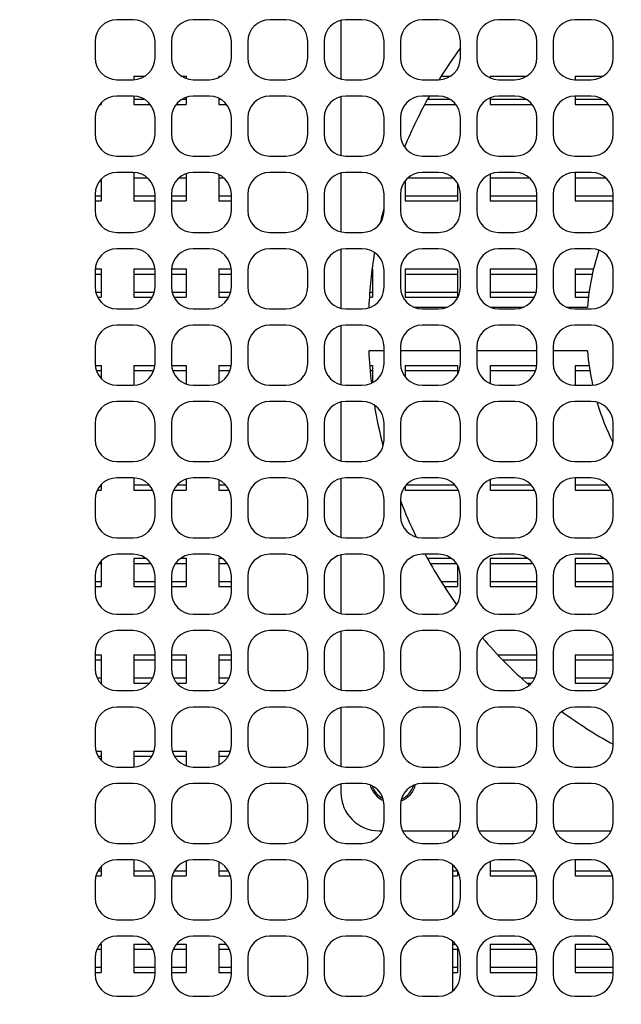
# Model space of a CAD drawing. Header units: millimetres. Extents: x 0 to 420, y 0 to 297.
# Tile 83 of 180: x 56 to 83, y 165 to 210. Entities that reach past the tile are written whole.
import ezdxf

# ---------------------------------------------------------------- set-up
doc = ezdxf.new("R2010")
doc.units = ezdxf.units.MM
doc.header["$LTSCALE"] = 23.1
doc.layers.get('0').update_dxf_attribs({"linetype": 'CONTINUOUS'})
doc.layers.add('ASSI', color=7, linetype='CONTINUOUS')
doc.styles.get("Standard").update_dxf_attribs({"font": 'txt', "width": 0.85})
doc.dimstyles.new('DIMSTYLE_3', dxfattribs={"dimtxt": 3.5, "dimasz": 3.5, "dimexe": 0.18, "dimexo": 0.0625, "dimgap": 0.09, "dimtad": 1, "dimdec": 0, "dimlfac": 2, "dimdsep": 46, "dimtxsty": 'STANDARD', "dimblk": '_FILLED', "dimblk1": '_FILLED', "dimblk2": '_FILLED', "dimcen": 0.09, "dimadec": 0, "dimazin": 0, "dimtp": 0.5, "dimtm": 0.5, "dimtfac": 1, "dimtdec": 0, "dimtofl": 0, "dimtmove": 0, "dimatfit": 3, "dimldrblk": '_FILLED', "dimfxl": 1, "dimtolj": 1, "dimarcsym": 0})

# ---------------------------------------------------------------- blocks, each defined once
blk = doc.blocks.new('_FILLED')
at = {"color": 0, "linetype": 'BYBLOCK'}
blk.add_solid([(0, 0), (-1, 0.143), (-1, -0.143)], dxfattribs=at)
blk = doc.blocks.new('*D6')
at = {"color": 2, "linetype": 'CONTINUOUS'}
for p, q in [((23, 192.211), (23, 111.107)), ((130.981, 125.2), (130.981, 111.107)), ((23, 112.107), (76.991, 112.107)), ((130.981, 112.107), (76.991, 112.107))]:
    blk.add_line(p, q, dxfattribs=at)
at = {"color": 2, "linetype": 'CONTINUOUS', "xscale": 3.5, "yscale": 3.5, "zscale": 3.5, "rotation": 180}
blk.add_blockref('_FILLED', (23, 112.107), dxfattribs=at)
at = {"color": 2, "linetype": 'CONTINUOUS', "xscale": 3.5, "yscale": 3.5, "zscale": 3.5}
blk.add_blockref('_FILLED', (130.981, 112.107), dxfattribs=at)
at = {"color": 2, "linetype": 'CONTINUOUS', "insert": (76.991, 116.482), "char_height": 3.5, "width": 7.5, "attachment_point": 2, "line_spacing_factor": 0.9}
blk.add_mtext('216', dxfattribs=at)

msp = doc.modelspace()

# ---------------------------------------------------------------- linework, layer by layer
at = {"color": 7, "linetype": 'CONTINUOUS'}
for p, q in [((70.5063, 210.173869), (70.5063, 207.476801)), ((61.0063, 207.615835), (61.0063, 207.451738)), ((61.0063, 207.615835), (61.529714, 207.615835)), ((63.182886, 207.615835), (63.4063, 207.615835)), ((63.4063, 207.615835), (63.4063, 207.505441)), ((64.9063, 207.615835), (64.9063, 207.546318)), ((64.9063, 207.615835), (65.029714, 207.615835)), ((75.108386, 207.615835), (75.529714, 207.615835)), ((77.3438, 207.615835), (77.3438, 207.529542)), ((77.3438, 207.615835), (79.029714, 207.615835)), ((81.2438, 207.615835), (82.529714, 207.615835)), ((81.2438, 207.615835), (81.2438, 207.450335)), ((61.0063, 206.698931), (61.0063, 206.319835)), ((70.5063, 206.673869), (70.5063, 203.976801)), ((81.2438, 206.700335), (81.2438, 206.319835)), ((59.448045, 206.319835), (59.5063, 206.319835)), ((59.5063, 206.387329), (59.5063, 206.319835)), ((61.0063, 206.319835), (61.764555, 206.319835)), ((62.948045, 206.319835), (63.4063, 206.319835)), ((63.4063, 206.645228), (63.4063, 206.319835)), ((64.9063, 206.604351), (64.9063, 206.319835)), ((64.9063, 206.319835), (65.264555, 206.319835)), ((74.347518, 206.319835), (75.764555, 206.319835)), ((77.3438, 206.621127), (77.3438, 206.319835)), ((77.3438, 206.319835), (79.264555, 206.319835)), ((81.2438, 206.319835), (82.764555, 206.319835)), ((61.0063, 203.195835), (61.0063, 201.899835)), ((63.4063, 203.145228), (63.4063, 201.899835)), ((64.9063, 203.104351), (64.9063, 201.899835)), ((70.5063, 203.173869), (70.5063, 200.476801)), ((77.3438, 203.121127), (77.3438, 201.899835)), ((81.2438, 203.195835), (81.2438, 201.899835)), ((59.5063, 202.887329), (59.5063, 201.899835)), ((73.4438, 202.814609), (73.4438, 201.899835)), ((75.8438, 202.705489), (75.8438, 201.899835)), ((59.2313, 201.899835), (59.5063, 201.899835)), ((61.0063, 201.899835), (61.9813, 201.899835)), ((62.7313, 201.899835), (63.4063, 201.899835)), ((64.9063, 201.899835), (65.4813, 201.899835)), ((73.4438, 201.899835), (75.8438, 201.899835)), ((77.3438, 201.899835), (79.4813, 201.899835)), ((81.2438, 201.899835), (82.9813, 201.899835)), ((70.5063, 199.673869), (70.5063, 196.976801)), ((59.2313, 198.775835), (59.5063, 198.775835)), ((59.5063, 198.775835), (59.5063, 197.479835)), ((61.0063, 198.775835), (61.0063, 197.479835)), ((61.0063, 198.775835), (61.9813, 198.775835)), ((62.7313, 198.775835), (63.4063, 198.775835)), ((63.4063, 198.775835), (63.4063, 197.479835)), ((64.9063, 198.775835), (64.9063, 197.479835)), ((64.9063, 198.775835), (65.4813, 198.775835)), ((71.9438, 198.775835), (71.9438, 197.479835)), ((73.4438, 198.775835), (75.8438, 198.775835)), ((73.4438, 198.775835), (73.4438, 197.479835)), ((75.8438, 198.775835), (75.8438, 197.479835)), ((77.3438, 198.775835), (79.4813, 198.775835)), ((77.3438, 198.775835), (77.3438, 197.479835)), ((81.2438, 198.775835), (82.084052, 198.775835)), ((81.2438, 198.775835), (81.2438, 197.479835)), ((59.350467, 197.479835), (59.5063, 197.479835)), ((61.0063, 197.479835), (61.862133, 197.479835)), ((62.850467, 197.479835), (63.4063, 197.479835)), ((64.9063, 197.479835), (65.362133, 197.479835)), ((71.810573, 197.479835), (71.9438, 197.479835)), ((73.4438, 197.479835), (75.8438, 197.479835)), ((77.3438, 197.479835), (79.362133, 197.479835)), ((81.2438, 197.479835), (81.849866, 197.479835)), ((70.5063, 196.173869), (70.5063, 193.476801)), ((59.2313, 194.355835), (59.5063, 194.355835)), ((59.5063, 194.355835), (59.5063, 193.76334)), ((61.0063, 194.355835), (61.0063, 193.451738)), ((61.0063, 194.355835), (61.9813, 194.355835)), ((62.7313, 194.355835), (63.4063, 194.355835)), ((63.4063, 194.355835), (63.4063, 193.505441)), ((64.9063, 194.355835), (65.4813, 194.355835)), ((64.9063, 194.355835), (64.9063, 193.546318)), ((71.825366, 194.355835), (71.9438, 194.355835)), ((71.9438, 194.355835), (71.9438, 193.565425)), ((73.4438, 194.355835), (75.8438, 194.355835)), ((73.4438, 194.355835), (73.4438, 193.83606)), ((75.8438, 194.355835), (75.8438, 193.94518)), ((77.3438, 194.355835), (79.4813, 194.355835)), ((77.3438, 194.355835), (77.3438, 193.529542)), ((81.2438, 194.355835), (81.87717, 194.355835)), ((81.2438, 194.355835), (81.2438, 193.450335)), ((70.5063, 192.673869), (70.5063, 189.976801)), ((61.0063, 189.198931), (61.0063, 188.639835)), ((63.4063, 189.145228), (63.4063, 188.639835)), ((64.9063, 189.104351), (64.9063, 188.639835)), ((70.5063, 189.173869), (70.5063, 186.476801)), ((77.3438, 189.121127), (77.3438, 188.639835)), ((81.2438, 189.200335), (81.2438, 188.639835)), ((59.334671, 188.639835), (59.5063, 188.639835)), ((59.5063, 188.875394), (59.5063, 188.639835)), ((61.0063, 188.639835), (61.877928, 188.639835)), ((62.834671, 188.639835), (63.4063, 188.639835)), ((64.9063, 188.639835), (65.377928, 188.639835)), ((73.4438, 188.814609), (73.4438, 188.639835)), ((73.4438, 188.639835), (75.8438, 188.639835)), ((75.8438, 188.705489), (75.8438, 188.639835)), ((77.3438, 188.639835), (79.377928, 188.639835)), ((81.2438, 188.639835), (82.877928, 188.639835)), ((61.0063, 185.515835), (61.559069, 185.515835)), ((61.0063, 185.515835), (61.0063, 184.219835)), ((63.153531, 185.515835), (63.4063, 185.515835)), ((63.4063, 185.515835), (63.4063, 184.219835)), ((64.9063, 185.515835), (65.059069, 185.515835)), ((64.9063, 185.515835), (64.9063, 184.219835)), ((70.5063, 185.673869), (70.5063, 182.976801)), ((74.46848, 185.515835), (75.559069, 185.515835)), ((77.3438, 185.515835), (79.059069, 185.515835)), ((77.3438, 185.515835), (77.3438, 184.219835)), ((81.2438, 185.515835), (82.559069, 185.515835)), ((81.2438, 185.515835), (81.2438, 184.219835)), ((59.5063, 185.387329), (59.5063, 184.219835)), ((75.8438, 185.205489), (75.8438, 184.219835)), ((59.2313, 184.219835), (59.5063, 184.219835)), ((61.0063, 184.219835), (61.9813, 184.219835)), ((62.7313, 184.219835), (63.4063, 184.219835)), ((64.9063, 184.219835), (65.4813, 184.219835)), ((75.243544, 184.219835), (75.8438, 184.219835)), ((77.3438, 184.219835), (79.4813, 184.219835)), ((81.2438, 184.219835), (82.9813, 184.219835)), ((70.5063, 182.173869), (70.5063, 179.476801)), ((59.2313, 181.095835), (59.5063, 181.095835)), ((59.5063, 181.095835), (59.5063, 179.799835)), ((61.0063, 181.095835), (61.9813, 181.095835)), ((61.0063, 181.095835), (61.0063, 179.799835)), ((62.7313, 181.095835), (63.4063, 181.095835)), ((63.4063, 181.095835), (63.4063, 179.799835)), ((64.9063, 181.095835), (65.4813, 181.095835)), ((64.9063, 181.095835), (64.9063, 179.799835)), ((77.693236, 181.095835), (79.4813, 181.095835)), ((81.2438, 181.095835), (82.9813, 181.095835)), ((81.2438, 181.095835), (81.2438, 179.799835)), ((61.0063, 179.799835), (61.739374, 179.799835)), ((62.973226, 179.799835), (63.4063, 179.799835)), ((64.9063, 179.799835), (65.239374, 179.799835)), ((79.027854, 179.799835), (79.239374, 179.799835)), ((81.2438, 179.799835), (82.739374, 179.799835)), ((70.5063, 178.673869), (70.5063, 175.976801)), ((59.271009, 176.675835), (59.5063, 176.675835)), ((59.5063, 176.675835), (59.5063, 176.26334)), ((61.0063, 176.675835), (61.941591, 176.675835)), ((61.0063, 176.675835), (61.0063, 175.951738)), ((62.771009, 176.675835), (63.4063, 176.675835)), ((63.4063, 176.675835), (63.4063, 176.005441)), ((64.9063, 176.675835), (65.441591, 176.675835)), ((64.9063, 176.675835), (64.9063, 176.046318)), ((70.5063, 175.173869), (70.5063, 174.775335)), ((72.2563, 173.025335), (72.385317, 173.025335)), ((73.327283, 173.025335), (75.885317, 173.025335)), ((76.827283, 173.025335), (79.385317, 173.025335)), ((80.327283, 173.025335), (82.885317, 173.025335)), ((61.0063, 171.698931), (61.0063, 170.959835)), ((63.4063, 171.645228), (63.4063, 170.959835)), ((64.9063, 171.604351), (64.9063, 170.959835)), ((77.3438, 171.621127), (77.3438, 170.959835)), ((81.2438, 171.700335), (81.2438, 170.959835)), ((59.5063, 171.387329), (59.5063, 170.959835)), ((75.8438, 171.195394), (75.8438, 170.959835)), ((59.266996, 170.959835), (59.5063, 170.959835)), ((61.0063, 170.959835), (61.945604, 170.959835)), ((62.766996, 170.959835), (63.4063, 170.959835)), ((64.9063, 170.959835), (65.445604, 170.959835)), ((75.6313, 170.959835), (75.8438, 170.959835)), ((77.3438, 170.959835), (79.445604, 170.959835)), ((81.2438, 170.959835), (82.945604, 170.959835)), ((59.461042, 167.835835), (59.5063, 167.835835)), ((59.5063, 167.835835), (59.5063, 166.539835)), ((61.0063, 167.835835), (61.751558, 167.835835)), ((61.0063, 167.835835), (61.0063, 166.539835)), ((62.961042, 167.835835), (63.4063, 167.835835)), ((63.4063, 167.835835), (63.4063, 166.539835)), ((64.9063, 167.835835), (65.251558, 167.835835)), ((64.9063, 167.835835), (64.9063, 166.539835)), ((75.6313, 167.835835), (75.751558, 167.835835)), ((75.8438, 167.705489), (75.8438, 166.539835)), ((77.3438, 167.835835), (79.251558, 167.835835)), ((77.3438, 167.835835), (77.3438, 166.539835)), ((81.2438, 167.835835), (82.751558, 167.835835)), ((81.2438, 167.835835), (81.2438, 166.539835)), ((59.2313, 166.539835), (59.5063, 166.539835)), ((61.0063, 166.539835), (61.9813, 166.539835)), ((62.7313, 166.539835), (63.4063, 166.539835)), ((64.9063, 166.539835), (65.4813, 166.539835)), ((75.6313, 166.539835), (75.8438, 166.539835)), ((77.3438, 166.539835), (79.4813, 166.539835)), ((81.2438, 166.539835), (82.9813, 166.539835))]:
    msp.add_line(p, q, dxfattribs=at)
at = {"color": 9, "linetype": 'CONTINUOUS'}
for p, q in [((61.0063, 206.555394), (61.497949, 206.555394)), ((63.21465, 206.555394), (63.4063, 206.555394)), ((64.9063, 206.555394), (64.997949, 206.555394)), ((74.480157, 206.555394), (75.497949, 206.555394)), ((77.3438, 206.555394), (78.997949, 206.555394)), ((81.2438, 206.555394), (82.497949, 206.555394)), ((61.0063, 202.960275), (61.629502, 202.960275)), ((63.083098, 202.960275), (63.4063, 202.960275)), ((64.9063, 202.960275), (65.129502, 202.960275)), ((73.583098, 202.960275), (75.629502, 202.960275)), ((77.3438, 202.960275), (79.129502, 202.960275)), ((81.2438, 202.960275), (82.629502, 202.960275)), ((59.2313, 202.135394), (59.5063, 202.135394)), ((61.0063, 202.135394), (61.9813, 202.135394)), ((62.7313, 202.135394), (63.4063, 202.135394)), ((64.9063, 202.135394), (65.4813, 202.135394)), ((73.4438, 202.135394), (75.8438, 202.135394)), ((77.3438, 202.135394), (79.4813, 202.135394)), ((81.2438, 202.135394), (82.9813, 202.135394)), ((59.2313, 198.540275), (59.5063, 198.540275)), ((61.0063, 198.540275), (61.9813, 198.540275)), ((62.7313, 198.540275), (63.4063, 198.540275)), ((64.9063, 198.540275), (65.4813, 198.540275)), ((71.907753, 198.540275), (71.9438, 198.540275)), ((73.4438, 198.540275), (75.8438, 198.540275)), ((77.3438, 198.540275), (79.4813, 198.540275)), ((81.2438, 198.540275), (82.032655, 198.540275)), ((59.260425, 197.715394), (59.5063, 197.715394)), ((61.0063, 197.715394), (61.952175, 197.715394)), ((62.760425, 197.715394), (63.4063, 197.715394)), ((64.9063, 197.715394), (65.452175, 197.715394)), ((71.826781, 197.715394), (71.9438, 197.715394)), ((73.4438, 197.715394), (75.8438, 197.715394)), ((77.3438, 197.715394), (79.452175, 197.715394)), ((81.2438, 197.715394), (81.880551, 197.715394)), ((59.288358, 194.120275), (59.5063, 194.120275)), ((61.0063, 194.120275), (61.924242, 194.120275)), ((62.788358, 194.120275), (63.4063, 194.120275)), ((64.9063, 194.120275), (65.424242, 194.120275)), ((71.841574, 194.120275), (71.9438, 194.120275)), ((73.4438, 194.120275), (75.8438, 194.120275)), ((77.3438, 194.120275), (79.424242, 194.120275)), ((81.2438, 194.120275), (81.915912, 194.120275)), ((61.0063, 188.875394), (61.718235, 188.875394)), ((62.994365, 188.875394), (63.4063, 188.875394)), ((64.9063, 188.875394), (65.218235, 188.875394)), ((73.494365, 188.875394), (75.718235, 188.875394)), ((77.3438, 188.875394), (79.218235, 188.875394)), ((81.2438, 188.875394), (82.718235, 188.875394)), ((59.417205, 185.280275), (59.5063, 185.280275)), ((61.0063, 185.280275), (61.795394, 185.280275)), ((62.917205, 185.280275), (63.4063, 185.280275)), ((64.9063, 185.280275), (65.295394, 185.280275)), ((74.602267, 185.280275), (75.795394, 185.280275)), ((77.3438, 185.280275), (79.295394, 185.280275)), ((81.2438, 185.280275), (82.795394, 185.280275)), ((59.2313, 184.455394), (59.5063, 184.455394)), ((61.0063, 184.455394), (61.9813, 184.455394)), ((62.7313, 184.455394), (63.4063, 184.455394)), ((64.9063, 184.455394), (65.4813, 184.455394)), ((75.095461, 184.455394), (75.8438, 184.455394)), ((77.3438, 184.455394), (79.4813, 184.455394)), ((81.2438, 184.455394), (82.9813, 184.455394)), ((59.2313, 180.860275), (59.5063, 180.860275)), ((61.0063, 180.860275), (61.9813, 180.860275)), ((62.7313, 180.860275), (63.4063, 180.860275)), ((64.9063, 180.860275), (65.4813, 180.860275)), ((77.920142, 180.860275), (79.4813, 180.860275)), ((81.2438, 180.860275), (82.9813, 180.860275)), ((59.322158, 180.035394), (59.5063, 180.035394)), ((61.0063, 180.035394), (61.890442, 180.035394)), ((62.822158, 180.035394), (63.4063, 180.035394)), ((64.9063, 180.035394), (65.390442, 180.035394)), ((78.770238, 180.035394), (79.390442, 180.035394)), ((81.2438, 180.035394), (82.890442, 180.035394)), ((59.371975, 176.440275), (59.5063, 176.440275)), ((61.0063, 176.440275), (61.840625, 176.440275)), ((62.871975, 176.440275), (63.4063, 176.440275)), ((64.9063, 176.440275), (65.340625, 176.440275)), ((59.36298, 171.195394), (59.5063, 171.195394)), ((61.0063, 171.195394), (61.849619, 171.195394)), ((62.86298, 171.195394), (63.4063, 171.195394)), ((64.9063, 171.195394), (65.349619, 171.195394)), ((75.6313, 171.195394), (75.8438, 171.195394)), ((77.3438, 171.195394), (79.349619, 171.195394)), ((81.2438, 171.195394), (82.849619, 171.195394)), ((59.315304, 167.600275), (59.5063, 167.600275)), ((61.0063, 167.600275), (61.897296, 167.600275)), ((62.815304, 167.600275), (63.4063, 167.600275)), ((64.9063, 167.600275), (65.397296, 167.600275)), ((75.6313, 167.600275), (75.8438, 167.600275)), ((77.3438, 167.600275), (79.397296, 167.600275)), ((81.2438, 167.600275), (82.897296, 167.600275)), ((59.2313, 166.775394), (59.5063, 166.775394)), ((61.0063, 166.775394), (61.9813, 166.775394)), ((62.7313, 166.775394), (63.4063, 166.775394)), ((64.9063, 166.775394), (65.4813, 166.775394)), ((75.6313, 166.775394), (75.8438, 166.775394)), ((77.3438, 166.775394), (79.4813, 166.775394)), ((81.2438, 166.775394), (82.9813, 166.775394))]:
    msp.add_line(p, q, dxfattribs=at)
at = {"color": 7, "linetype": 'CONTINUOUS'}
msp.add_arc((72.2563, 174.775335), 1.75, 180, 270, dxfattribs=at)
at = {"layer": 'ASSI', "color": 7, "linetype": 'CONTINUOUS'}
for p, q in [((60.9813, 210.200335), (60.2313, 210.200335)), ((64.4813, 210.200335), (63.7313, 210.200335)), ((67.9813, 210.200335), (67.2313, 210.200335)), ((71.4813, 210.200335), (70.7313, 210.200335)), ((74.9813, 210.200335), (74.2313, 210.200335)), ((78.4813, 210.200335), (77.7313, 210.200335)), ((81.9813, 210.200335), (81.2313, 210.200335)), ((59.2313, 209.200335), (59.2313, 208.450335)), ((61.9813, 208.450335), (61.9813, 209.200335)), ((62.7313, 209.200335), (62.7313, 208.450335)), ((65.4813, 208.450335), (65.4813, 209.200335)), ((66.2313, 209.200335), (66.2313, 208.450335)), ((68.9813, 208.450335), (68.9813, 209.200335)), ((69.7313, 209.200335), (69.7313, 208.450335)), ((72.4813, 208.450335), (72.4813, 209.200335)), ((73.2313, 209.200335), (73.2313, 208.450335)), ((75.9813, 208.450335), (75.9813, 209.200335)), ((76.7313, 209.200335), (76.7313, 208.450335)), ((79.4813, 208.450335), (79.4813, 209.200335)), ((80.2313, 209.200335), (80.2313, 208.450335)), ((82.9813, 208.450335), (82.9813, 209.200335)), ((60.2313, 207.450335), (60.9813, 207.450335)), ((63.7313, 207.450335), (64.4813, 207.450335)), ((67.2313, 207.450335), (67.9813, 207.450335)), ((70.7313, 207.450335), (71.4813, 207.450335)), ((74.2313, 207.450335), (74.9813, 207.450335)), ((77.7313, 207.450335), (78.4813, 207.450335)), ((81.2313, 207.450335), (81.9813, 207.450335)), ((60.9813, 206.700335), (60.2313, 206.700335)), ((64.4813, 206.700335), (63.7313, 206.700335)), ((67.9813, 206.700335), (67.2313, 206.700335)), ((71.4813, 206.700335), (70.7313, 206.700335)), ((74.9813, 206.700335), (74.2313, 206.700335)), ((78.4813, 206.700335), (77.7313, 206.700335)), ((81.9813, 206.700335), (81.2313, 206.700335)), ((59.2313, 205.700335), (59.2313, 204.950335)), ((61.9813, 204.950335), (61.9813, 205.700335)), ((62.7313, 205.700335), (62.7313, 204.950335)), ((65.4813, 204.950335), (65.4813, 205.700335)), ((66.2313, 205.700335), (66.2313, 204.950335)), ((68.9813, 204.950335), (68.9813, 205.700335)), ((69.7313, 205.700335), (69.7313, 204.950335)), ((72.4813, 204.950335), (72.4813, 205.700335)), ((73.2313, 205.700335), (73.2313, 204.950335)), ((75.9813, 204.950335), (75.9813, 205.700335)), ((76.7313, 205.700335), (76.7313, 204.950335)), ((79.4813, 204.950335), (79.4813, 205.700335)), ((80.2313, 205.700335), (80.2313, 204.950335)), ((82.9813, 204.950335), (82.9813, 205.700335)), ((60.2313, 203.950335), (60.9813, 203.950335)), ((63.7313, 203.950335), (64.4813, 203.950335)), ((67.2313, 203.950335), (67.9813, 203.950335)), ((70.7313, 203.950335), (71.4813, 203.950335)), ((74.2313, 203.950335), (74.9813, 203.950335)), ((77.7313, 203.950335), (78.4813, 203.950335)), ((81.2313, 203.950335), (81.9813, 203.950335)), ((60.9813, 203.200335), (60.2313, 203.200335)), ((64.4813, 203.200335), (63.7313, 203.200335)), ((67.9813, 203.200335), (67.2313, 203.200335)), ((71.4813, 203.200335), (70.7313, 203.200335)), ((74.9813, 203.200335), (74.2313, 203.200335)), ((78.4813, 203.200335), (77.7313, 203.200335)), ((81.9813, 203.200335), (81.2313, 203.200335)), ((59.2313, 202.200335), (59.2313, 201.450335)), ((61.9813, 201.450335), (61.9813, 202.200335)), ((62.7313, 202.200335), (62.7313, 201.450335)), ((65.4813, 201.450335), (65.4813, 202.200335)), ((66.2313, 202.200335), (66.2313, 201.450335)), ((68.9813, 201.450335), (68.9813, 202.200335)), ((69.7313, 202.200335), (69.7313, 201.450335)), ((72.4813, 201.450335), (72.4813, 202.200335)), ((73.2313, 202.200335), (73.2313, 201.450335)), ((75.9813, 201.450335), (75.9813, 202.200335)), ((76.7313, 202.200335), (76.7313, 201.450335)), ((79.4813, 201.450335), (79.4813, 202.200335)), ((80.2313, 202.200335), (80.2313, 201.450335)), ((82.9813, 201.450335), (82.9813, 202.200335)), ((60.2313, 200.450335), (60.9813, 200.450335)), ((63.7313, 200.450335), (64.4813, 200.450335)), ((67.2313, 200.450335), (67.9813, 200.450335)), ((70.7313, 200.450335), (71.4813, 200.450335)), ((74.2313, 200.450335), (74.9813, 200.450335)), ((77.7313, 200.450335), (78.4813, 200.450335)), ((81.2313, 200.450335), (81.9813, 200.450335)), ((60.9813, 199.700335), (60.2313, 199.700335)), ((64.4813, 199.700335), (63.7313, 199.700335)), ((67.9813, 199.700335), (67.2313, 199.700335)), ((71.4813, 199.700335), (70.7313, 199.700335)), ((74.9813, 199.700335), (74.2313, 199.700335)), ((78.4813, 199.700335), (77.7313, 199.700335)), ((81.9813, 199.700335), (81.2313, 199.700335)), ((59.2313, 198.700335), (59.2313, 197.950335)), ((61.9813, 197.950335), (61.9813, 198.700335)), ((62.7313, 198.700335), (62.7313, 197.950335)), ((65.4813, 197.950335), (65.4813, 198.700335)), ((66.2313, 198.700335), (66.2313, 197.950335)), ((68.9813, 197.950335), (68.9813, 198.700335)), ((69.7313, 198.700335), (69.7313, 197.950335)), ((72.4813, 197.950335), (72.4813, 198.700335)), ((73.2313, 198.700335), (73.2313, 197.950335)), ((75.9813, 197.950335), (75.9813, 198.700335)), ((76.7313, 198.700335), (76.7313, 197.950335)), ((79.4813, 197.950335), (79.4813, 198.700335)), ((80.2313, 198.700335), (80.2313, 197.950335)), ((82.9813, 197.950335), (82.9813, 198.700335)), ((60.2313, 196.950335), (60.9813, 196.950335)), ((63.7313, 196.950335), (64.4813, 196.950335)), ((67.2313, 196.950335), (67.9813, 196.950335)), ((70.7313, 196.950335), (71.4813, 196.950335)), ((73.85471, 197.025335), (75.357889, 197.025335)), ((74.2313, 196.950335), (74.9813, 196.950335)), ((77.35471, 197.025335), (78.857889, 197.025335)), ((77.7313, 196.950335), (78.4813, 196.950335)), ((80.85471, 197.025335), (81.79893, 197.025335)), ((81.2313, 196.950335), (81.9813, 196.950335)), ((60.9813, 196.200335), (60.2313, 196.200335)), ((64.4813, 196.200335), (63.7313, 196.200335)), ((67.9813, 196.200335), (67.2313, 196.200335)), ((71.4813, 196.200335), (70.7313, 196.200335)), ((74.9813, 196.200335), (74.2313, 196.200335)), ((78.4813, 196.200335), (77.7313, 196.200335)), ((81.9813, 196.200335), (81.2313, 196.200335)), ((59.2313, 195.200335), (59.2313, 194.450335)), ((61.9813, 194.450335), (61.9813, 195.200335)), ((62.7313, 195.200335), (62.7313, 194.450335)), ((65.4813, 194.450335), (65.4813, 195.200335)), ((66.2313, 195.200335), (66.2313, 194.450335)), ((68.9813, 194.450335), (68.9813, 195.200335)), ((69.7313, 195.200335), (69.7313, 194.450335)), ((72.4813, 195.025335), (71.779301, 195.025335)), ((72.4813, 194.450335), (72.4813, 195.200335)), ((73.2313, 195.200335), (73.2313, 194.450335)), ((75.9813, 195.025335), (73.2313, 195.025335)), ((75.9813, 194.450335), (75.9813, 195.200335)), ((76.7313, 195.200335), (76.7313, 194.450335)), ((79.4813, 195.025335), (76.7313, 195.025335)), ((79.4813, 194.450335), (79.4813, 195.200335)), ((80.2313, 195.200335), (80.2313, 194.450335)), ((81.79893, 195.025335), (80.2313, 195.025335)), ((82.9813, 194.450335), (82.9813, 195.200335)), ((60.2313, 193.450335), (60.9813, 193.450335)), ((63.7313, 193.450335), (64.4813, 193.450335)), ((67.2313, 193.450335), (67.9813, 193.450335)), ((70.7313, 193.450335), (71.4813, 193.450335)), ((74.2313, 193.450335), (74.9813, 193.450335)), ((77.7313, 193.450335), (78.4813, 193.450335)), ((81.2313, 193.450335), (81.9813, 193.450335)), ((60.9813, 192.700335), (60.2313, 192.700335)), ((64.4813, 192.700335), (63.7313, 192.700335)), ((67.9813, 192.700335), (67.2313, 192.700335)), ((71.4813, 192.700335), (70.7313, 192.700335)), ((74.9813, 192.700335), (74.2313, 192.700335)), ((78.4813, 192.700335), (77.7313, 192.700335)), ((81.9813, 192.700335), (81.2313, 192.700335)), ((59.2313, 191.700335), (59.2313, 190.950335)), ((61.9813, 190.950335), (61.9813, 191.700335)), ((62.7313, 191.700335), (62.7313, 190.950335)), ((65.4813, 190.950335), (65.4813, 191.700335)), ((66.2313, 191.700335), (66.2313, 190.950335)), ((68.9813, 190.950335), (68.9813, 191.700335)), ((69.7313, 191.700335), (69.7313, 190.950335)), ((72.4813, 190.950335), (72.4813, 191.700335)), ((73.2313, 191.700335), (73.2313, 190.950335)), ((75.9813, 190.950335), (75.9813, 191.700335)), ((76.7313, 191.700335), (76.7313, 190.950335)), ((79.4813, 190.950335), (79.4813, 191.700335)), ((80.2313, 191.700335), (80.2313, 190.950335)), ((82.9813, 190.950335), (82.9813, 191.700335)), ((60.2313, 189.950335), (60.9813, 189.950335)), ((63.7313, 189.950335), (64.4813, 189.950335)), ((67.2313, 189.950335), (67.9813, 189.950335)), ((70.7313, 189.950335), (71.4813, 189.950335)), ((74.2313, 189.950335), (74.9813, 189.950335)), ((77.7313, 189.950335), (78.4813, 189.950335)), ((81.2313, 189.950335), (81.9813, 189.950335)), ((60.9813, 189.200335), (60.2313, 189.200335)), ((64.4813, 189.200335), (63.7313, 189.200335)), ((67.9813, 189.200335), (67.2313, 189.200335)), ((71.4813, 189.200335), (70.7313, 189.200335)), ((74.9813, 189.200335), (74.2313, 189.200335)), ((78.4813, 189.200335), (77.7313, 189.200335)), ((81.9813, 189.200335), (81.2313, 189.200335)), ((59.2313, 188.200335), (59.2313, 187.450335)), ((61.9813, 187.450335), (61.9813, 188.200335)), ((62.7313, 188.200335), (62.7313, 187.450335)), ((65.4813, 187.450335), (65.4813, 188.200335)), ((66.2313, 188.200335), (66.2313, 187.450335)), ((68.9813, 187.450335), (68.9813, 188.200335)), ((69.7313, 188.200335), (69.7313, 187.450335)), ((72.4813, 187.450335), (72.4813, 188.200335)), ((73.2313, 188.200335), (73.2313, 187.450335)), ((75.9813, 187.450335), (75.9813, 188.200335)), ((76.7313, 188.200335), (76.7313, 187.450335)), ((79.4813, 187.450335), (79.4813, 188.200335)), ((80.2313, 188.200335), (80.2313, 187.450335)), ((82.9813, 187.450335), (82.9813, 188.200335)), ((60.2313, 186.450335), (60.9813, 186.450335)), ((63.7313, 186.450335), (64.4813, 186.450335)), ((67.2313, 186.450335), (67.9813, 186.450335)), ((70.7313, 186.450335), (71.4813, 186.450335)), ((74.2313, 186.450335), (74.9813, 186.450335)), ((77.7313, 186.450335), (78.4813, 186.450335)), ((81.2313, 186.450335), (81.9813, 186.450335)), ((60.9813, 185.700335), (60.2313, 185.700335)), ((64.4813, 185.700335), (63.7313, 185.700335)), ((67.9813, 185.700335), (67.2313, 185.700335)), ((71.4813, 185.700335), (70.7313, 185.700335)), ((74.9813, 185.700335), (74.2313, 185.700335)), ((78.4813, 185.700335), (77.7313, 185.700335)), ((81.9813, 185.700335), (81.2313, 185.700335)), ((59.2313, 184.700335), (59.2313, 183.950335)), ((61.9813, 183.950335), (61.9813, 184.700335)), ((62.7313, 184.700335), (62.7313, 183.950335)), ((65.4813, 183.950335), (65.4813, 184.700335)), ((66.2313, 184.700335), (66.2313, 183.950335)), ((68.9813, 183.950335), (68.9813, 184.700335)), ((69.7313, 184.700335), (69.7313, 183.950335)), ((72.4813, 183.950335), (72.4813, 184.700335)), ((73.2313, 184.700335), (73.2313, 183.950335)), ((75.9813, 183.950335), (75.9813, 184.700335)), ((76.7313, 184.700335), (76.7313, 183.950335)), ((79.4813, 183.950335), (79.4813, 184.700335)), ((80.2313, 184.700335), (80.2313, 183.950335)), ((82.9813, 183.950335), (82.9813, 184.700335)), ((60.2313, 182.950335), (60.9813, 182.950335)), ((63.7313, 182.950335), (64.4813, 182.950335)), ((67.2313, 182.950335), (67.9813, 182.950335)), ((70.7313, 182.950335), (71.4813, 182.950335)), ((74.2313, 182.950335), (74.9813, 182.950335)), ((77.7313, 182.950335), (78.4813, 182.950335)), ((81.2313, 182.950335), (81.9813, 182.950335)), ((60.9813, 182.200335), (60.2313, 182.200335)), ((64.4813, 182.200335), (63.7313, 182.200335)), ((67.9813, 182.200335), (67.2313, 182.200335)), ((71.4813, 182.200335), (70.7313, 182.200335)), ((74.9813, 182.200335), (74.2313, 182.200335)), ((78.4813, 182.200335), (77.7313, 182.200335)), ((81.9813, 182.200335), (81.2313, 182.200335)), ((59.2313, 181.200335), (59.2313, 180.450335)), ((61.9813, 180.450335), (61.9813, 181.200335)), ((62.7313, 181.200335), (62.7313, 180.450335)), ((65.4813, 180.450335), (65.4813, 181.200335)), ((66.2313, 181.200335), (66.2313, 180.450335)), ((68.9813, 180.450335), (68.9813, 181.200335)), ((69.7313, 181.200335), (69.7313, 180.450335)), ((72.4813, 180.450335), (72.4813, 181.200335)), ((73.2313, 181.200335), (73.2313, 180.450335)), ((75.9813, 180.450335), (75.9813, 181.200335)), ((76.7313, 181.200335), (76.7313, 180.450335)), ((79.4813, 180.450335), (79.4813, 181.200335)), ((80.2313, 181.200335), (80.2313, 180.450335)), ((82.9813, 180.450335), (82.9813, 181.200335)), ((60.2313, 179.450335), (60.9813, 179.450335)), ((63.7313, 179.450335), (64.4813, 179.450335)), ((67.2313, 179.450335), (67.9813, 179.450335)), ((70.7313, 179.450335), (71.4813, 179.450335)), ((74.2313, 179.450335), (74.9813, 179.450335)), ((77.7313, 179.450335), (78.4813, 179.450335)), ((81.2313, 179.450335), (81.9813, 179.450335)), ((60.9813, 178.700335), (60.2313, 178.700335)), ((64.4813, 178.700335), (63.7313, 178.700335)), ((67.9813, 178.700335), (67.2313, 178.700335)), ((71.4813, 178.700335), (70.7313, 178.700335)), ((74.9813, 178.700335), (74.2313, 178.700335)), ((78.4813, 178.700335), (77.7313, 178.700335)), ((81.9813, 178.700335), (81.2313, 178.700335)), ((59.2313, 177.700335), (59.2313, 176.950335)), ((61.9813, 176.950335), (61.9813, 177.700335)), ((62.7313, 177.700335), (62.7313, 176.950335)), ((65.4813, 176.950335), (65.4813, 177.700335)), ((66.2313, 177.700335), (66.2313, 176.950335)), ((68.9813, 176.950335), (68.9813, 177.700335)), ((69.7313, 177.700335), (69.7313, 176.950335)), ((72.4813, 176.950335), (72.4813, 177.700335)), ((73.2313, 177.700335), (73.2313, 176.950335)), ((75.9813, 176.950335), (75.9813, 177.700335)), ((76.7313, 177.700335), (76.7313, 176.950335)), ((79.4813, 176.950335), (79.4813, 177.700335)), ((80.2313, 177.700335), (80.2313, 176.950335)), ((82.9813, 176.950335), (82.9813, 177.700335)), ((60.2313, 175.950335), (60.9813, 175.950335)), ((63.7313, 175.950335), (64.4813, 175.950335)), ((67.2313, 175.950335), (67.9813, 175.950335)), ((70.7313, 175.950335), (71.4813, 175.950335)), ((74.2313, 175.950335), (74.9813, 175.950335)), ((77.7313, 175.950335), (78.4813, 175.950335)), ((81.2313, 175.950335), (81.9813, 175.950335)), ((60.9813, 175.200335), (60.2313, 175.200335)), ((64.4813, 175.200335), (63.7313, 175.200335)), ((67.9813, 175.200335), (67.2313, 175.200335)), ((71.4813, 175.200335), (70.7313, 175.200335)), ((74.9813, 175.200335), (74.2313, 175.200335)), ((78.4813, 175.200335), (77.7313, 175.200335)), ((81.9813, 175.200335), (81.2313, 175.200335)), ((59.2313, 174.200335), (59.2313, 173.450335)), ((61.9813, 173.450335), (61.9813, 174.200335)), ((62.7313, 174.200335), (62.7313, 173.450335)), ((65.4813, 173.450335), (65.4813, 174.200335)), ((66.2313, 174.200335), (66.2313, 173.450335)), ((68.9813, 173.450335), (68.9813, 174.200335)), ((69.7313, 174.200335), (69.7313, 173.450335)), ((72.4813, 173.450335), (72.4813, 174.200335)), ((73.2313, 174.200335), (73.2313, 173.450335)), ((75.9813, 173.450335), (75.9813, 174.200335)), ((76.7313, 174.200335), (76.7313, 173.450335)), ((79.4813, 173.450335), (79.4813, 174.200335)), ((80.2313, 174.200335), (80.2313, 173.450335)), ((82.9813, 173.450335), (82.9813, 174.200335)), ((75.6313, 172.691855), (75.6313, 173.025335)), ((60.2313, 172.450335), (60.9813, 172.450335)), ((63.7313, 172.450335), (64.4813, 172.450335)), ((67.2313, 172.450335), (67.9813, 172.450335)), ((70.7313, 172.450335), (71.4813, 172.450335)), ((74.2313, 172.450335), (74.9813, 172.450335)), ((77.7313, 172.450335), (78.4813, 172.450335)), ((81.2313, 172.450335), (81.9813, 172.450335)), ((60.9813, 171.700335), (60.2313, 171.700335)), ((64.4813, 171.700335), (63.7313, 171.700335)), ((67.9813, 171.700335), (67.2313, 171.700335)), ((71.4813, 171.700335), (70.7313, 171.700335)), ((74.9813, 171.700335), (74.2313, 171.700335)), ((78.4813, 171.700335), (77.7313, 171.700335)), ((81.9813, 171.700335), (81.2313, 171.700335)), ((75.6313, 169.191855), (75.6313, 171.458814)), ((59.2313, 170.700335), (59.2313, 169.950335)), ((61.9813, 169.950335), (61.9813, 170.700335)), ((62.7313, 170.700335), (62.7313, 169.950335)), ((65.4813, 169.950335), (65.4813, 170.700335)), ((66.2313, 170.700335), (66.2313, 169.950335)), ((68.9813, 169.950335), (68.9813, 170.700335)), ((69.7313, 170.700335), (69.7313, 169.950335)), ((72.4813, 169.950335), (72.4813, 170.700335)), ((73.2313, 170.700335), (73.2313, 169.950335)), ((75.9813, 169.950335), (75.9813, 170.700335)), ((76.7313, 170.700335), (76.7313, 169.950335)), ((79.4813, 169.950335), (79.4813, 170.700335)), ((80.2313, 170.700335), (80.2313, 169.950335)), ((82.9813, 169.950335), (82.9813, 170.700335)), ((60.2313, 168.950335), (60.9813, 168.950335)), ((63.7313, 168.950335), (64.4813, 168.950335)), ((67.2313, 168.950335), (67.9813, 168.950335)), ((70.7313, 168.950335), (71.4813, 168.950335)), ((74.2313, 168.950335), (74.9813, 168.950335)), ((77.7313, 168.950335), (78.4813, 168.950335)), ((81.2313, 168.950335), (81.9813, 168.950335)), ((60.9813, 168.200335), (60.2313, 168.200335)), ((64.4813, 168.200335), (63.7313, 168.200335)), ((67.9813, 168.200335), (67.2313, 168.200335)), ((71.4813, 168.200335), (70.7313, 168.200335)), ((74.9813, 168.200335), (74.2313, 168.200335)), ((75.6313, 165.691855), (75.6313, 167.958814)), ((78.4813, 168.200335), (77.7313, 168.200335)), ((81.9813, 168.200335), (81.2313, 168.200335)), ((59.2313, 167.200335), (59.2313, 166.450335)), ((61.9813, 166.450335), (61.9813, 167.200335)), ((62.7313, 167.200335), (62.7313, 166.450335)), ((65.4813, 166.450335), (65.4813, 167.200335)), ((66.2313, 167.200335), (66.2313, 166.450335)), ((68.9813, 166.450335), (68.9813, 167.200335)), ((69.7313, 167.200335), (69.7313, 166.450335)), ((72.4813, 166.450335), (72.4813, 167.200335)), ((73.2313, 167.200335), (73.2313, 166.450335)), ((75.9813, 166.450335), (75.9813, 167.200335)), ((76.7313, 167.200335), (76.7313, 166.450335)), ((79.4813, 166.450335), (79.4813, 167.200335)), ((80.2313, 167.200335), (80.2313, 166.450335)), ((82.9813, 166.450335), (82.9813, 167.200335)), ((60.2313, 165.450335), (60.9813, 165.450335)), ((63.7313, 165.450335), (64.4813, 165.450335)), ((67.2313, 165.450335), (67.9813, 165.450335)), ((70.7313, 165.450335), (71.4813, 165.450335)), ((74.2313, 165.450335), (74.9813, 165.450335)), ((77.7313, 165.450335), (78.4813, 165.450335)), ((81.2313, 165.450335), (81.9813, 165.450335))]:
    msp.add_line(p, q, dxfattribs=at)
for centre, radius, start, end in [((60.2313, 209.200335), 1, 90, 180), ((60.9813, 209.200335), 1, 0, 90), ((63.7313, 209.200335), 1, 90, 180), ((64.4813, 209.200335), 1, 0, 90), ((67.2313, 209.200335), 1, 90, 180), ((67.9813, 209.200335), 1, 0, 90), ((70.7313, 209.200335), 1, 90, 180), ((71.4813, 209.200335), 1, 0, 90), ((74.2313, 209.200335), 1, 90, 180), ((74.9813, 209.200335), 1, 0, 90), ((77.7313, 209.200335), 1, 90, 180), ((78.4813, 209.200335), 1, 0, 90), ((81.2313, 209.200335), 1, 90, 180), ((81.9813, 209.200335), 1, 0, 90), ((93.5063, 196.025335), 21.75, 143.6909678, 148.2992831), ((60.2313, 208.450335), 1, 180, 270), ((60.9813, 208.450335), 1, 270, 360), ((63.7313, 208.450335), 1, 180, 270), ((64.4813, 208.450335), 1, 270, 360), ((67.2313, 208.450335), 1, 180, 270), ((67.9813, 208.450335), 1, 270, 360), ((70.7313, 208.450335), 1, 180, 270), ((71.4813, 208.450335), 1, 270, 360), ((74.2313, 208.450335), 1, 180, 270), ((74.9813, 208.450335), 1, 270, 360), ((77.7313, 208.450335), 1, 180, 270), ((78.4813, 208.450335), 1, 270, 360), ((81.2313, 208.450335), 1, 180, 270), ((81.9813, 208.450335), 1, 270, 360), ((60.2313, 205.700335), 1, 90, 180), ((60.9813, 205.700335), 1, 0, 90), ((63.7313, 205.700335), 1, 90, 180), ((64.4813, 205.700335), 1, 0, 90), ((67.2313, 205.700335), 1, 90, 180), ((67.9813, 205.700335), 1, 0, 90), ((70.7313, 205.700335), 1, 90, 180), ((71.4813, 205.700335), 1, 0, 90), ((74.2313, 205.700335), 1, 90, 180), ((93.5063, 196.025335), 21.75, 150.5983834, 157.4557071), ((74.9813, 205.700335), 1, 0, 90), ((77.7313, 205.700335), 1, 90, 180), ((78.4813, 205.700335), 1, 0, 90), ((81.2313, 205.700335), 1, 90, 180), ((81.9813, 205.700335), 1, 0, 90), ((60.2313, 204.950335), 1, 180, 270), ((60.9813, 204.950335), 1, 270, 360), ((63.7313, 204.950335), 1, 180, 270), ((64.4813, 204.950335), 1, 270, 360), ((67.2313, 204.950335), 1, 180, 270), ((67.9813, 204.950335), 1, 270, 360), ((70.7313, 204.950335), 1, 180, 270), ((71.4813, 204.950335), 1, 270, 360), ((74.2313, 204.950335), 1, 180, 270), ((74.9813, 204.950335), 1, 270, 360), ((77.7313, 204.950335), 1, 180, 270), ((78.4813, 204.950335), 1, 270, 360), ((81.2313, 204.950335), 1, 180, 270), ((81.9813, 204.950335), 1, 270, 360), ((60.2313, 202.200335), 1, 90, 180), ((60.9813, 202.200335), 1, 0, 90), ((63.7313, 202.200335), 1, 90, 180), ((64.4813, 202.200335), 1, 0, 90), ((67.2313, 202.200335), 1, 90, 180), ((67.9813, 202.200335), 1, 0, 90), ((70.7313, 202.200335), 1, 90, 180), ((71.4813, 202.200335), 1, 0, 90), ((74.2313, 202.200335), 1, 90, 180), ((74.9813, 202.200335), 1, 0, 90), ((77.7313, 202.200335), 1, 90, 180), ((78.4813, 202.200335), 1, 0, 90), ((81.2313, 202.200335), 1, 90, 180), ((81.9813, 202.200335), 1, 0, 90), ((60.2313, 201.450335), 1, 180, 270), ((60.9813, 201.450335), 1, 270, 360), ((63.7313, 201.450335), 1, 180, 270), ((64.4813, 201.450335), 1, 270, 360), ((67.2313, 201.450335), 1, 180, 270), ((67.9813, 201.450335), 1, 270, 360), ((70.7313, 201.450335), 1, 180, 270), ((71.4813, 201.450335), 1, 270, 360), ((93.5063, 196.025335), 21.75, 165.2087736, 167.0787853), ((74.2313, 201.450335), 1, 180, 270), ((74.9813, 201.450335), 1, 270, 360), ((77.7313, 201.450335), 1, 180, 270), ((78.4813, 201.450335), 1, 270, 360), ((81.2313, 201.450335), 1, 180, 270), ((81.9813, 201.450335), 1, 270, 360), ((60.2313, 198.700335), 1, 90, 180), ((60.9813, 198.700335), 1, 0, 90), ((63.7313, 198.700335), 1, 90, 180), ((64.4813, 198.700335), 1, 0, 90), ((67.2313, 198.700335), 1, 90, 180), ((67.9813, 198.700335), 1, 0, 90), ((70.7313, 198.700335), 1, 90, 180), ((71.4813, 198.700335), 1, 0, 90), ((93.5063, 196.025335), 21.75, 170.7383688, 177.3647823), ((74.2313, 198.700335), 1, 90, 180), ((74.9813, 198.700335), 1, 0, 90), ((77.7313, 198.700335), 1, 90, 180), ((78.4813, 198.700335), 1, 0, 90), ((81.2313, 198.700335), 1, 90, 180), ((93.5063, 196.025335), 11.75, 162.0955051, 175.1178577), ((81.9813, 198.700335), 1, 0, 90), ((60.2313, 197.950335), 1, 180, 270), ((60.9813, 197.950335), 1, 270, 360), ((63.7313, 197.950335), 1, 180, 270), ((64.4813, 197.950335), 1, 270, 360), ((67.2313, 197.950335), 1, 180, 270), ((67.9813, 197.950335), 1, 270, 360), ((70.7313, 197.950335), 1, 180, 270), ((71.4813, 197.950335), 1, 270, 360), ((74.2313, 197.950335), 1, 180, 270), ((74.9813, 197.950335), 1, 270, 360), ((77.7313, 197.950335), 1, 180, 270), ((78.4813, 197.950335), 1, 270, 360), ((81.2313, 197.950335), 1, 180, 270), ((81.9813, 197.950335), 1, 270, 360), ((60.2313, 195.200335), 1, 90, 180), ((60.9813, 195.200335), 1, 0, 90), ((63.7313, 195.200335), 1, 90, 180), ((64.4813, 195.200335), 1, 0, 90), ((67.2313, 195.200335), 1, 90, 180), ((67.9813, 195.200335), 1, 0, 90), ((70.7313, 195.200335), 1, 90, 180), ((71.4813, 195.200335), 1, 0, 90), ((74.2313, 195.200335), 1, 90, 180), ((74.9813, 195.200335), 1, 0, 90), ((77.7313, 195.200335), 1, 90, 180), ((78.4813, 195.200335), 1, 0, 90), ((81.2313, 195.200335), 1, 90, 180), ((81.9813, 195.200335), 1, 0, 90), ((93.5063, 196.025335), 21.75, 182.6352177, 186.5506675), ((93.5063, 196.025335), 11.75, 184.8821423, 192.5965107), ((60.2313, 194.450335), 1, 180, 270), ((60.9813, 194.450335), 1, 270, 360), ((63.7313, 194.450335), 1, 180, 270), ((64.4813, 194.450335), 1, 270, 360), ((67.2313, 194.450335), 1, 180, 270), ((67.9813, 194.450335), 1, 270, 360), ((70.7313, 194.450335), 1, 180, 270), ((71.4813, 194.450335), 1, 270, 360), ((74.2313, 194.450335), 1, 180, 270), ((74.9813, 194.450335), 1, 270, 360), ((77.7313, 194.450335), 1, 180, 270), ((78.4813, 194.450335), 1, 270, 360), ((81.2313, 194.450335), 1, 180, 270), ((81.9813, 194.450335), 1, 270, 360), ((60.2313, 191.700335), 1, 90, 180), ((60.9813, 191.700335), 1, 0, 90), ((63.7313, 191.700335), 1, 90, 180), ((64.4813, 191.700335), 1, 0, 90), ((67.2313, 191.700335), 1, 90, 180), ((67.9813, 191.700335), 1, 0, 90), ((70.7313, 191.700335), 1, 90, 180), ((71.4813, 191.700335), 1, 0, 90), ((74.2313, 191.700335), 1, 90, 180), ((74.9813, 191.700335), 1, 0, 90), ((77.7313, 191.700335), 1, 90, 180), ((78.4813, 191.700335), 1, 0, 90), ((81.2313, 191.700335), 1, 90, 180), ((81.9813, 191.700335), 1, 0, 90), ((93.5063, 196.025335), 21.75, 189.2642936, 194.3014513), ((93.5063, 196.025335), 11.75, 196.7662449, 206.2719815), ((60.2313, 190.950335), 1, 180, 270), ((60.9813, 190.950335), 1, 270, 360), ((63.7313, 190.950335), 1, 180, 270), ((64.4813, 190.950335), 1, 270, 360), ((67.2313, 190.950335), 1, 180, 270), ((67.9813, 190.950335), 1, 270, 360), ((70.7313, 190.950335), 1, 180, 270), ((71.4813, 190.950335), 1, 270, 360), ((74.2313, 190.950335), 1, 180, 270), ((74.9813, 190.950335), 1, 270, 360), ((77.7313, 190.950335), 1, 180, 270), ((78.4813, 190.950335), 1, 270, 360), ((81.2313, 190.950335), 1, 180, 270), ((81.9813, 190.950335), 1, 270, 360), ((60.2313, 188.200335), 1, 90, 180), ((60.9813, 188.200335), 1, 0, 90), ((63.7313, 188.200335), 1, 90, 180), ((64.4813, 188.200335), 1, 0, 90), ((67.2313, 188.200335), 1, 90, 180), ((67.9813, 188.200335), 1, 0, 90), ((70.7313, 188.200335), 1, 90, 180), ((71.4813, 188.200335), 1, 0, 90), ((74.2313, 188.200335), 1, 90, 180), ((74.9813, 188.200335), 1, 0, 90), ((77.7313, 188.200335), 1, 90, 180), ((78.4813, 188.200335), 1, 0, 90), ((81.2313, 188.200335), 1, 90, 180), ((81.9813, 188.200335), 1, 0, 90), ((93.5063, 196.025335), 21.75, 201.1950189, 206.007251), ((60.2313, 187.450335), 1, 180, 270), ((60.9813, 187.450335), 1, 270, 360), ((63.7313, 187.450335), 1, 180, 270), ((64.4813, 187.450335), 1, 270, 360), ((67.2313, 187.450335), 1, 180, 270), ((67.9813, 187.450335), 1, 270, 360), ((70.7313, 187.450335), 1, 180, 270), ((71.4813, 187.450335), 1, 270, 360), ((74.2313, 187.450335), 1, 180, 270), ((74.9813, 187.450335), 1, 270, 360), ((77.7313, 187.450335), 1, 180, 270), ((78.4813, 187.450335), 1, 270, 360), ((81.2313, 187.450335), 1, 180, 270), ((81.9813, 187.450335), 1, 270, 360), ((60.2313, 184.700335), 1, 90, 180), ((60.9813, 184.700335), 1, 0, 90), ((63.7313, 184.700335), 1, 90, 180), ((64.4813, 184.700335), 1, 0, 90), ((67.2313, 184.700335), 1, 90, 180), ((67.9813, 184.700335), 1, 0, 90), ((70.7313, 184.700335), 1, 90, 180), ((71.4813, 184.700335), 1, 0, 90), ((74.2313, 184.700335), 1, 90, 180), ((93.5063, 196.025335), 21.75, 208.3412121, 215.5242943), ((74.9813, 184.700335), 1, 0, 90), ((77.7313, 184.700335), 1, 90, 180), ((78.4813, 184.700335), 1, 0, 90), ((81.2313, 184.700335), 1, 90, 180), ((81.9813, 184.700335), 1, 0, 90), ((60.2313, 183.950335), 1, 180, 270), ((60.9813, 183.950335), 1, 270, 360), ((63.7313, 183.950335), 1, 180, 270), ((64.4813, 183.950335), 1, 270, 360), ((67.2313, 183.950335), 1, 180, 270), ((67.9813, 183.950335), 1, 270, 360), ((70.7313, 183.950335), 1, 180, 270), ((71.4813, 183.950335), 1, 270, 360), ((74.2313, 183.950335), 1, 180, 270), ((74.9813, 183.950335), 1, 270, 360), ((77.7313, 183.950335), 1, 180, 270), ((78.4813, 183.950335), 1, 270, 360), ((81.2313, 183.950335), 1, 180, 270), ((81.9813, 183.950335), 1, 270, 360), ((60.2313, 181.200335), 1, 90, 180), ((60.9813, 181.200335), 1, 0, 90), ((63.7313, 181.200335), 1, 90, 180), ((64.4813, 181.200335), 1, 0, 90), ((67.2313, 181.200335), 1, 90, 180), ((67.9813, 181.200335), 1, 0, 90), ((70.7313, 181.200335), 1, 90, 180), ((71.4813, 181.200335), 1, 0, 90), ((74.2313, 181.200335), 1, 90, 180), ((74.9813, 181.200335), 1, 0, 90), ((77.7313, 181.200335), 1, 90, 180), ((93.5063, 196.025335), 21.75, 220.596037, 228.6539206), ((78.4813, 181.200335), 1, 0, 90), ((81.2313, 181.200335), 1, 90, 180), ((81.9813, 181.200335), 1, 0, 90), ((60.2313, 180.450335), 1, 180, 270), ((60.9813, 180.450335), 1, 270, 360), ((63.7313, 180.450335), 1, 180, 270), ((64.4813, 180.450335), 1, 270, 360), ((67.2313, 180.450335), 1, 180, 270), ((67.9813, 180.450335), 1, 270, 360), ((70.7313, 180.450335), 1, 180, 270), ((71.4813, 180.450335), 1, 270, 360), ((74.2313, 180.450335), 1, 180, 270), ((74.9813, 180.450335), 1, 270, 360), ((77.7313, 180.450335), 1, 180, 270), ((78.4813, 180.450335), 1, 270, 360), ((81.2313, 180.450335), 1, 180, 270), ((81.9813, 180.450335), 1, 270, 360), ((60.2313, 177.700335), 1, 90, 180), ((60.9813, 177.700335), 1, 0, 90), ((63.7313, 177.700335), 1, 90, 180), ((64.4813, 177.700335), 1, 0, 90), ((67.2313, 177.700335), 1, 90, 180), ((67.9813, 177.700335), 1, 0, 90), ((70.7313, 177.700335), 1, 90, 180), ((71.4813, 177.700335), 1, 0, 90), ((74.2313, 177.700335), 1, 90, 180), ((74.9813, 177.700335), 1, 0, 90), ((77.7313, 177.700335), 1, 90, 180), ((78.4813, 177.700335), 1, 0, 90), ((81.2313, 177.700335), 1, 90, 180), ((81.9813, 177.700335), 1, 0, 90), ((93.5063, 196.025335), 21.75, 233.6973939, 241.052901), ((60.2313, 176.950335), 1, 180, 270), ((60.9813, 176.950335), 1, 270, 360), ((63.7313, 176.950335), 1, 180, 270), ((64.4813, 176.950335), 1, 270, 360), ((67.2313, 176.950335), 1, 180, 270), ((67.9813, 176.950335), 1, 270, 360), ((70.7313, 176.950335), 1, 180, 270), ((71.4813, 176.950335), 1, 270, 360), ((74.2313, 176.950335), 1, 180, 270), ((74.9813, 176.950335), 1, 270, 360), ((77.7313, 176.950335), 1, 180, 270), ((78.4813, 176.950335), 1, 270, 360), ((81.2313, 176.950335), 1, 180, 270), ((81.9813, 176.950335), 1, 270, 360), ((60.2313, 174.200335), 1, 90, 180), ((60.9813, 174.200335), 1, 0, 90), ((63.7313, 174.200335), 1, 90, 180), ((64.4813, 174.200335), 1, 0, 90), ((67.2313, 174.200335), 1, 90, 180), ((67.9813, 174.200335), 1, 0, 90), ((70.7313, 174.200335), 1, 90, 180), ((71.4813, 174.200335), 1, 0, 90), ((72.8813, 175.400335), 1.075, 194.4779494, 246.788997), ((72.8813, 175.400335), 1, 198.0199221, 243.3611667), ((74.2313, 174.200335), 1, 90, 180), ((72.8813, 175.400335), 1.075, 290.1143558, 346.6770252), ((72.8813, 175.400335), 1, 293.080658, 343.7070615), ((74.9813, 174.200335), 1, 0, 90), ((77.7313, 174.200335), 1, 90, 180), ((78.4813, 174.200335), 1, 0, 90), ((81.2313, 174.200335), 1, 90, 180), ((81.9813, 174.200335), 1, 0, 90), ((60.2313, 173.450335), 1, 180, 270), ((60.9813, 173.450335), 1, 270, 360), ((63.7313, 173.450335), 1, 180, 270), ((64.4813, 173.450335), 1, 270, 360), ((67.2313, 173.450335), 1, 180, 270), ((67.9813, 173.450335), 1, 270, 360), ((70.7313, 173.450335), 1, 180, 270), ((71.4813, 173.450335), 1, 270, 360), ((74.2313, 173.450335), 1, 180, 270), ((74.9813, 173.450335), 1, 270, 360), ((77.7313, 173.450335), 1, 180, 270), ((78.4813, 173.450335), 1, 270, 360), ((81.2313, 173.450335), 1, 180, 270), ((81.9813, 173.450335), 1, 270, 360), ((60.2313, 170.700335), 1, 90, 180), ((60.9813, 170.700335), 1, 0, 90), ((63.7313, 170.700335), 1, 90, 180), ((64.4813, 170.700335), 1, 0, 90), ((67.2313, 170.700335), 1, 90, 180), ((67.9813, 170.700335), 1, 0, 90), ((70.7313, 170.700335), 1, 90, 180), ((71.4813, 170.700335), 1, 0, 90), ((74.2313, 170.700335), 1, 90, 180), ((74.9813, 170.700335), 1, 0, 90), ((77.7313, 170.700335), 1, 90, 180), ((78.4813, 170.700335), 1, 0, 90), ((81.2313, 170.700335), 1, 90, 180), ((81.9813, 170.700335), 1, 0, 90), ((60.2313, 169.950335), 1, 180, 270), ((60.9813, 169.950335), 1, 270, 360), ((63.7313, 169.950335), 1, 180, 270), ((64.4813, 169.950335), 1, 270, 360), ((67.2313, 169.950335), 1, 180, 270), ((67.9813, 169.950335), 1, 270, 360), ((70.7313, 169.950335), 1, 180, 270), ((71.4813, 169.950335), 1, 270, 360), ((74.2313, 169.950335), 1, 180, 270), ((74.9813, 169.950335), 1, 270, 360), ((77.7313, 169.950335), 1, 180, 270), ((78.4813, 169.950335), 1, 270, 360), ((81.2313, 169.950335), 1, 180, 270), ((81.9813, 169.950335), 1, 270, 360), ((60.2313, 167.200335), 1, 90, 180), ((60.9813, 167.200335), 1, 0, 90), ((63.7313, 167.200335), 1, 90, 180), ((64.4813, 167.200335), 1, 0, 90), ((67.2313, 167.200335), 1, 90, 180), ((67.9813, 167.200335), 1, 0, 90), ((70.7313, 167.200335), 1, 90, 180), ((71.4813, 167.200335), 1, 0, 90), ((74.2313, 167.200335), 1, 90, 180), ((74.9813, 167.200335), 1, 0, 90), ((77.7313, 167.200335), 1, 90, 180), ((78.4813, 167.200335), 1, 0, 90), ((81.2313, 167.200335), 1, 90, 180), ((81.9813, 167.200335), 1, 0, 90), ((60.2313, 166.450335), 1, 180, 270), ((60.9813, 166.450335), 1, 270, 360), ((63.7313, 166.450335), 1, 180, 270), ((64.4813, 166.450335), 1, 270, 360), ((67.2313, 166.450335), 1, 180, 270), ((67.9813, 166.450335), 1, 270, 360), ((70.7313, 166.450335), 1, 180, 270), ((71.4813, 166.450335), 1, 270, 360), ((74.2313, 166.450335), 1, 180, 270), ((74.9813, 166.450335), 1, 270, 360), ((77.7313, 166.450335), 1, 180, 270), ((78.4813, 166.450335), 1, 270, 360), ((81.2313, 166.450335), 1, 180, 270), ((81.9813, 166.450335), 1, 270, 360)]:
    msp.add_arc(centre, radius, start, end, dxfattribs=at)

# ---------------------------------------------------------------- dimensions: what is measured, and where the dimension line sits
at = {"color": 2, "linetype": 'CONTINUOUS'}
dim = msp.add_linear_dim(base=(23.00005, 112.106831), p1=(130.9813, 125.200335), p2=(23.00005, 192.210585), angle=180, dimstyle='DIMSTYLE_3', dxfattribs=at)
dim.commit()
dim.dimension.update_dxf_attribs({"geometry": '*D6', "text_midpoint": (73.240675, 114.731831), "dimtype": 160})

doc.saveas('drawing.dxf')
